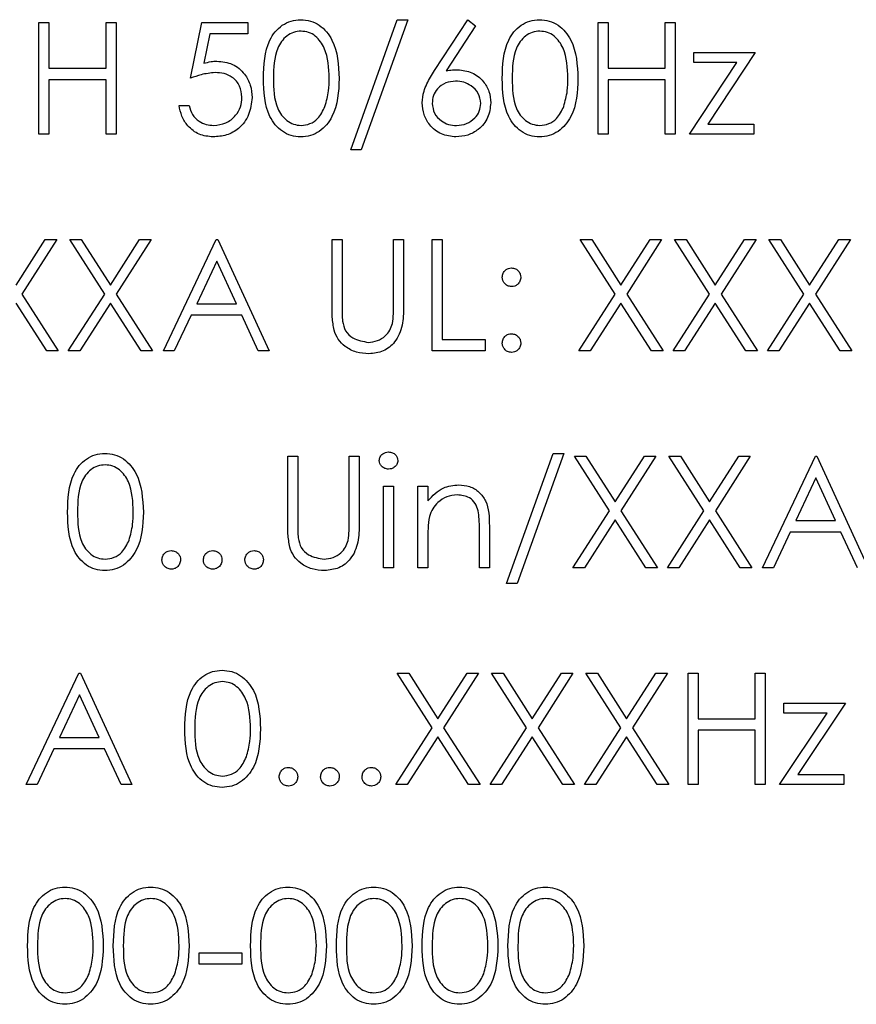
# Model space of a CAD drawing. Header units: millimetres. Extents: x 5 to 418, y 2 to 292.
# Tile 20 of 47: x 71.4 to 75.9, y 207.22 to 212.52. Entities that reach past the tile are written whole.
import ezdxf

# ---------------------------------------------------------------- set-up
doc = ezdxf.new("R2010")
doc.units = ezdxf.units.MM

msp = doc.modelspace()

# ---------------------------------------------------------------- linework, layer by layer
at = {"color": 7, "linetype": 'Continuous', "lineweight": 25}
for p, q in [((71.5046, 212.5051), (71.5585, 212.5051)), ((71.5046, 211.9051), (71.5046, 212.5051)), ((71.5585, 212.5051), (71.5585, 212.2589)), ((71.8662, 212.5051), (71.92, 212.5051)), ((71.8662, 212.2589), (71.8662, 212.5051)), ((71.92, 212.5051), (71.92, 211.9051)), ((72.32, 212.2051), (72.3816, 212.5051)), ((72.3816, 212.5051), (72.6277, 212.5051)), ((72.6277, 212.5051), (72.6277, 212.4435)), ((73.1816, 211.8204), (73.4325, 212.5204)), ((73.4893, 212.5204), (73.2383, 211.8204)), ((73.4325, 212.5204), (73.4893, 212.5204)), ((73.6332, 212.2466), (73.8123, 212.5204)), ((73.8538, 212.4879), (73.6953, 212.2454)), ((73.8123, 212.5204), (73.8538, 212.4879)), ((74.5123, 211.9051), (74.5123, 212.5051)), ((74.5123, 212.5051), (74.5662, 212.5051)), ((74.5662, 212.5051), (74.5662, 212.2589)), ((74.8739, 212.2589), (74.8739, 212.5051)), ((74.8739, 212.5051), (74.9277, 212.5051)), ((74.9277, 212.5051), (74.9277, 211.9051)), ((72.4236, 212.4435), (72.3913, 212.2857)), ((72.6277, 212.4435), (72.4236, 212.4435)), ((75.0277, 212.2897), (75.0277, 212.3435)), ((75.0277, 212.3435), (75.3585, 212.3435)), ((75.3585, 212.3435), (75.1034, 211.9589)), ((75.0046, 211.9051), (75.2598, 212.2897)), ((75.2598, 212.2897), (75.0277, 212.2897)), ((71.5585, 212.2589), (71.8662, 212.2589)), ((74.5662, 212.2589), (74.8739, 212.2589)), ((71.8662, 212.1974), (71.5585, 212.1974)), ((71.5585, 212.1974), (71.5585, 211.9051)), ((71.8662, 211.9051), (71.8662, 212.1974)), ((74.8739, 212.1974), (74.5662, 212.1974)), ((74.5662, 212.1974), (74.5662, 211.9051)), ((74.8739, 211.9051), (74.8739, 212.1974)), ((72.2585, 212.0589), (72.3123, 212.0589)), ((75.1034, 211.9589), (75.3508, 211.9589)), ((75.3508, 211.9589), (75.3508, 211.9051)), ((71.5585, 211.9051), (71.5046, 211.9051)), ((71.92, 211.9051), (71.8662, 211.9051)), ((74.5662, 211.9051), (74.5123, 211.9051)), ((74.9277, 211.9051), (74.8739, 211.9051)), ((75.3508, 211.9051), (75.0046, 211.9051)), ((73.2383, 211.8204), (73.1816, 211.8204)), ((71.3816, 211.093), (71.5386, 211.3384)), ((71.6008, 211.3384), (71.4127, 211.0444)), ((71.5386, 211.3384), (71.6008, 211.3384)), ((71.67, 211.3384), (71.7322, 211.3384)), ((71.8582, 211.0444), (71.67, 211.3384)), ((71.7322, 211.3384), (71.8893, 211.093)), ((71.8893, 211.093), (72.0463, 211.3384)), ((72.1085, 211.3384), (71.9204, 211.0444)), ((72.0463, 211.3384), (72.1085, 211.3384)), ((72.1739, 210.7384), (72.4585, 211.3384)), ((72.4585, 211.3384), (72.4662, 211.3384)), ((72.4662, 211.3384), (72.7431, 210.7384)), ((73.0816, 211.3384), (73.1354, 211.3384)), ((73.0816, 210.976), (73.0816, 211.3384)), ((73.1354, 211.3384), (73.1354, 210.9789)), ((73.4123, 210.9789), (73.4123, 211.3384)), ((73.4123, 211.3384), (73.4662, 211.3384)), ((73.4662, 211.3384), (73.4662, 210.976)), ((73.62, 211.3384), (73.6739, 211.3384)), ((73.62, 210.7384), (73.62, 211.3384)), ((73.6739, 211.3384), (73.6739, 210.7999)), ((74.4162, 211.3384), (74.4783, 211.3384)), ((74.6044, 211.0444), (74.4162, 211.3384)), ((74.4783, 211.3384), (74.6354, 211.093)), ((74.6354, 211.093), (74.7925, 211.3384)), ((74.8546, 211.3384), (74.6665, 211.0444)), ((74.7925, 211.3384), (74.8546, 211.3384)), ((74.9239, 211.3384), (74.986, 211.3384)), ((75.1121, 211.0444), (74.9239, 211.3384)), ((74.986, 211.3384), (75.1431, 211.093)), ((75.1431, 211.093), (75.3002, 211.3384)), ((75.3623, 211.3384), (75.1742, 211.0444)), ((75.3002, 211.3384), (75.3623, 211.3384)), ((75.4316, 211.3384), (75.4937, 211.3384)), ((75.6198, 211.0444), (75.4316, 211.3384)), ((75.4937, 211.3384), (75.6508, 211.093)), ((75.6508, 211.093), (75.8079, 211.3384)), ((75.87, 211.3384), (75.6819, 211.0444)), ((75.8079, 211.3384), (75.87, 211.3384)), ((72.4617, 211.2214), (72.3531, 210.9922)), ((72.5675, 210.9922), (72.4617, 211.2214)), ((71.4127, 211.0444), (71.6085, 210.7384)), ((71.6623, 210.7384), (71.8582, 211.0444)), ((71.9204, 211.0444), (72.1162, 210.7384)), ((74.4085, 210.7384), (74.6044, 211.0444)), ((74.6665, 211.0444), (74.8623, 210.7384)), ((74.9162, 210.7384), (75.1121, 211.0444)), ((75.1742, 211.0444), (75.37, 210.7384)), ((75.4239, 210.7384), (75.6198, 211.0444)), ((75.6819, 211.0444), (75.8777, 210.7384)), ((71.5463, 210.7384), (71.3816, 210.9958)), ((71.8893, 210.9958), (71.7245, 210.7384)), ((72.054, 210.7384), (71.8893, 210.9958)), ((72.3531, 210.9922), (72.5675, 210.9922)), ((74.6354, 210.9958), (74.4706, 210.7384)), ((74.8002, 210.7384), (74.6354, 210.9958)), ((75.1431, 210.9958), (74.9783, 210.7384)), ((75.3079, 210.7384), (75.1431, 210.9958)), ((75.6508, 210.9958), (75.486, 210.7384)), ((75.8156, 210.7384), (75.6508, 210.9958)), ((72.3239, 210.9307), (72.2326, 210.7384)), ((72.5959, 210.9307), (72.3239, 210.9307)), ((72.6846, 210.7384), (72.5959, 210.9307)), ((73.6739, 210.7999), (73.9046, 210.7999)), ((73.9046, 210.7999), (73.9046, 210.7384)), ((71.6085, 210.7384), (71.5463, 210.7384)), ((71.7245, 210.7384), (71.6623, 210.7384)), ((72.1162, 210.7384), (72.054, 210.7384)), ((72.2326, 210.7384), (72.1739, 210.7384)), ((72.7431, 210.7384), (72.6846, 210.7384)), ((73.9046, 210.7384), (73.62, 210.7384)), ((74.4706, 210.7384), (74.4085, 210.7384)), ((74.8623, 210.7384), (74.8002, 210.7384)), ((74.9783, 210.7384), (74.9162, 210.7384)), ((75.37, 210.7384), (75.3079, 210.7384)), ((75.486, 210.7384), (75.4239, 210.7384)), ((75.8777, 210.7384), (75.8156, 210.7384)), ((72.8431, 210.1717), (72.8969, 210.1717)), ((72.8431, 209.8093), (72.8431, 210.1717)), ((72.8969, 210.1717), (72.8969, 209.8122)), ((73.1739, 209.8122), (73.1739, 210.1717)), ((73.1739, 210.1717), (73.2277, 210.1717)), ((73.2277, 210.1717), (73.2277, 209.8093)), ((74.02, 209.4871), (74.271, 210.1871)), ((74.3277, 210.1871), (74.0768, 209.4871)), ((74.271, 210.1871), (74.3277, 210.1871)), ((74.3854, 210.1717), (74.4475, 210.1717)), ((74.5736, 209.8777), (74.3854, 210.1717)), ((74.4475, 210.1717), (74.6046, 209.9263)), ((74.6046, 209.9263), (74.7617, 210.1717)), ((74.8239, 210.1717), (74.6358, 209.8777)), ((74.7617, 210.1717), (74.8239, 210.1717)), ((74.8931, 210.1717), (74.9552, 210.1717)), ((75.0813, 209.8777), (74.8931, 210.1717)), ((74.9552, 210.1717), (75.1123, 209.9263)), ((75.1123, 209.9263), (75.2694, 210.1717)), ((75.3316, 210.1717), (75.1435, 209.8777)), ((75.2694, 210.1717), (75.3316, 210.1717)), ((75.3969, 209.5717), (75.6816, 210.1717)), ((75.6816, 210.1717), (75.6893, 210.1717)), ((75.6893, 210.1717), (75.9662, 209.5717)), ((75.6848, 210.0548), (75.5761, 209.8256)), ((75.7906, 209.8256), (75.6848, 210.0548)), ((73.3585, 210.0102), (73.4123, 210.0102)), ((73.3585, 209.5717), (73.3585, 210.0102)), ((73.4123, 210.0102), (73.4123, 209.5717)), ((73.5431, 210.0102), (73.5969, 210.0102)), ((73.5431, 209.5717), (73.5431, 210.0102)), ((73.5969, 210.0102), (73.5969, 209.9311)), ((74.3777, 209.5717), (74.5736, 209.8777)), ((74.6358, 209.8777), (74.8316, 209.5717)), ((74.8854, 209.5717), (75.0813, 209.8777)), ((75.1435, 209.8777), (75.3393, 209.5717)), ((73.9277, 209.7956), (73.9277, 209.5717)), ((74.6046, 209.8292), (74.4399, 209.5717)), ((74.7694, 209.5717), (74.6046, 209.8292)), ((75.1123, 209.8292), (74.9475, 209.5717)), ((75.2771, 209.5717), (75.1123, 209.8292)), ((75.5761, 209.8256), (75.7906, 209.8256)), ((73.5969, 209.7303), (73.5969, 209.5717)), ((73.8739, 209.5717), (73.8739, 209.778)), ((75.5469, 209.764), (75.4557, 209.5717)), ((75.8189, 209.764), (75.5469, 209.764)), ((75.9076, 209.5717), (75.8189, 209.764)), ((73.4123, 209.5717), (73.3585, 209.5717)), ((73.5969, 209.5717), (73.5431, 209.5717)), ((73.9277, 209.5717), (73.8739, 209.5717)), ((74.4399, 209.5717), (74.3777, 209.5717)), ((74.8316, 209.5717), (74.7694, 209.5717)), ((74.9475, 209.5717), (74.8854, 209.5717)), ((75.3393, 209.5717), (75.2771, 209.5717)), ((75.4557, 209.5717), (75.3969, 209.5717)), ((74.0768, 209.4871), (74.02, 209.4871)), ((71.4354, 208.4051), (71.72, 209.0051)), ((71.72, 209.0051), (71.7277, 209.0051)), ((71.7277, 209.0051), (72.0046, 208.4051)), ((73.4316, 209.0051), (73.4937, 209.0051)), ((73.6198, 208.7111), (73.4316, 209.0051)), ((73.4937, 209.0051), (73.6508, 208.7596)), ((73.6508, 208.7596), (73.8079, 209.0051)), ((73.87, 209.0051), (73.6819, 208.7111)), ((73.8079, 209.0051), (73.87, 209.0051)), ((74.1275, 208.7111), (73.9393, 209.0051)), ((73.9393, 209.0051), (74.0014, 209.0051)), ((74.0014, 209.0051), (74.1585, 208.7596)), ((74.1585, 208.7596), (74.3156, 209.0051)), ((74.3777, 209.0051), (74.1896, 208.7111)), ((74.3156, 209.0051), (74.3777, 209.0051)), ((74.6352, 208.7111), (74.4469, 209.0051)), ((74.4469, 209.0051), (74.5091, 209.0051)), ((74.5091, 209.0051), (74.6662, 208.7596)), ((74.6662, 208.7596), (74.8233, 209.0051)), ((74.8854, 209.0051), (74.6973, 208.7111)), ((74.8233, 209.0051), (74.8854, 209.0051)), ((74.9969, 209.0051), (75.0508, 209.0051)), ((74.9969, 208.4051), (74.9969, 209.0051)), ((75.0508, 209.0051), (75.0508, 208.7589)), ((75.3585, 208.7589), (75.3585, 209.0051)), ((75.3585, 209.0051), (75.4123, 209.0051)), ((75.4123, 209.0051), (75.4123, 208.4051)), ((71.7233, 208.8881), (71.6146, 208.6589)), ((71.829, 208.6589), (71.7233, 208.8881)), ((75.5123, 208.8435), (75.8431, 208.8435)), ((75.5123, 208.7897), (75.5123, 208.8435)), ((75.8431, 208.8435), (75.588, 208.4589)), ((75.4893, 208.4051), (75.7444, 208.7897)), ((75.7444, 208.7897), (75.5123, 208.7897)), ((75.0508, 208.7589), (75.3585, 208.7589)), ((73.4239, 208.4051), (73.6198, 208.7111)), ((73.6819, 208.7111), (73.8777, 208.4051)), ((73.9316, 208.4051), (74.1275, 208.7111)), ((74.1896, 208.7111), (74.3854, 208.4051)), ((74.4393, 208.4051), (74.6352, 208.7111)), ((74.6973, 208.7111), (74.8931, 208.4051)), ((75.3585, 208.6974), (75.0508, 208.6974)), ((75.0508, 208.6974), (75.0508, 208.4051)), ((75.3585, 208.4051), (75.3585, 208.6974)), ((71.6146, 208.6589), (71.829, 208.6589)), ((73.6508, 208.6625), (73.486, 208.4051)), ((73.8156, 208.4051), (73.6508, 208.6625)), ((74.1585, 208.6625), (73.9937, 208.4051)), ((74.3233, 208.4051), (74.1585, 208.6625)), ((74.6662, 208.6625), (74.5014, 208.4051)), ((74.831, 208.4051), (74.6662, 208.6625)), ((71.5854, 208.5974), (71.4942, 208.4051)), ((71.8574, 208.5974), (71.5854, 208.5974)), ((71.9461, 208.4051), (71.8574, 208.5974)), ((75.588, 208.4589), (75.8354, 208.4589)), ((75.8354, 208.4589), (75.8354, 208.4051)), ((71.4942, 208.4051), (71.4354, 208.4051)), ((72.0046, 208.4051), (71.9461, 208.4051)), ((73.486, 208.4051), (73.4239, 208.4051)), ((73.8777, 208.4051), (73.8156, 208.4051)), ((73.9937, 208.4051), (73.9316, 208.4051)), ((74.3854, 208.4051), (74.3233, 208.4051)), ((74.5014, 208.4051), (74.4393, 208.4051)), ((74.8931, 208.4051), (74.831, 208.4051)), ((75.0508, 208.4051), (74.9969, 208.4051)), ((75.4123, 208.4051), (75.3585, 208.4051)), ((75.8354, 208.4051), (75.4893, 208.4051)), ((72.3662, 207.4999), (72.5969, 207.4999)), ((72.3662, 207.4384), (72.3662, 207.4999)), ((72.5969, 207.4999), (72.5969, 207.4384)), ((72.5969, 207.4384), (72.3662, 207.4384))]:
    msp.add_line(p, q, dxfattribs=at)
for points, knots in [([(72.7123, 212.2048), (72.7146, 212.2765), (72.7176, 212.3661), (72.7735, 212.4563), (72.8124, 212.4921), (72.8603, 212.5162), (72.8954, 212.519), (72.9129, 212.5204)], [0, 0, 0, 0, 0.498702, 0.624177, 0.749467, 0.874745, 1, 1, 1, 1]), ([(72.9129, 212.5204), (72.9306, 212.519), (72.9659, 212.5162), (73.0303, 212.4849), (73.1114, 212.3848), (73.1166, 212.2768), (73.12, 212.2048)], [0, 0, 0, 0, 0.1256, 0.251197, 0.500581, 1, 1, 1, 1]), ([(73.9969, 212.2048), (73.9993, 212.2765), (74.0022, 212.3661), (74.0581, 212.4563), (74.097, 212.4921), (74.1449, 212.5162), (74.18, 212.519), (74.1975, 212.5204)], [0, 0, 0, 0, 0.498702, 0.624177, 0.749467, 0.874745, 1, 1, 1, 1]), ([(74.1975, 212.5204), (74.2152, 212.519), (74.2505, 212.5162), (74.3149, 212.4849), (74.396, 212.3848), (74.4012, 212.2768), (74.4046, 212.2048)], [0, 0, 0, 0, 0.1256, 0.251197, 0.500581, 1, 1, 1, 1]), ([(72.9147, 212.4589), (72.901, 212.4575), (72.8735, 212.4548), (72.837, 212.4337), (72.8079, 212.4042), (72.7682, 212.3311), (72.7671, 212.2611), (72.7662, 212.2051)], [0, 0, 0, 0, 0.125139, 0.250418, 0.375519, 0.500847, 1, 1, 1, 1]), ([(73.0662, 212.2051), (73.064, 212.2608), (73.0606, 212.3442), (73.0045, 212.4267), (72.9559, 212.4546), (72.9285, 212.4575), (72.9147, 212.4589)], [0, 0, 0, 0, 0.500072, 0.749021, 0.874598, 1, 1, 1, 1]), ([(74.1993, 212.4589), (74.1856, 212.4575), (74.1581, 212.4548), (74.1216, 212.4337), (74.0925, 212.4042), (74.0528, 212.3311), (74.0517, 212.2611), (74.0508, 212.2051)], [0, 0, 0, 0, 0.125139, 0.250418, 0.375519, 0.500847, 1, 1, 1, 1]), ([(74.3508, 212.2051), (74.3486, 212.2608), (74.3452, 212.3442), (74.2891, 212.4267), (74.2405, 212.4546), (74.2131, 212.4575), (74.1993, 212.4589)], [0, 0, 0, 0, 0.500072, 0.749021, 0.874598, 1, 1, 1, 1]), ([(72.3913, 212.2857), (72.4043, 212.2893), (72.4274, 212.2957), (72.4514, 212.2968), (72.462, 212.2974)], [0, 0, 0, 0, 0.560064, 1, 1, 1, 1]), ([(72.462, 212.2974), (72.4907, 212.2943), (72.548, 212.2882), (72.6111, 212.2342), (72.6462, 212.1685), (72.6493, 212.1236), (72.6508, 212.1011)], [0, 0, 0, 0, 0.279688, 0.559025, 0.779292, 1, 1, 1, 1]), ([(72.4522, 212.2358), (72.4268, 212.2332), (72.3814, 212.2285), (72.3388, 212.2122), (72.32, 212.2051)], [0, 0, 0, 0, 0.559416, 1, 1, 1, 1]), ([(72.5969, 212.1034), (72.5947, 212.1241), (72.5903, 212.1656), (72.5499, 212.2107), (72.501, 212.233), (72.4685, 212.2349), (72.4522, 212.2358)], [0, 0, 0, 0, 0.279539, 0.558617, 0.779047, 1, 1, 1, 1]), ([(73.5662, 212.0724), (73.5683, 212.0938), (73.5718, 212.1292), (73.5908, 212.1749), (73.6106, 212.2116), (73.6257, 212.235), (73.6332, 212.2466)], [0, 0, 0, 0, 0.339374, 0.559486, 0.779731, 1, 1, 1, 1]), ([(73.6953, 212.2454), (73.7068, 212.2473), (73.7274, 212.2505), (73.7482, 212.251), (73.7574, 212.2512)], [0, 0, 0, 0, 0.55991, 1, 1, 1, 1]), ([(73.7574, 212.2512), (73.7837, 212.2482), (73.8363, 212.2422), (73.8948, 212.1941), (73.9302, 212.1354), (73.9337, 212.0941), (73.9354, 212.0734)], [0, 0, 0, 0, 0.279638, 0.559326, 0.779527, 1, 1, 1, 1]), ([(72.9129, 211.8897), (72.8954, 211.8911), (72.8604, 211.8939), (72.7967, 211.9254), (72.7179, 212.0262), (72.7145, 212.1333), (72.7123, 212.2048)], [0, 0, 0, 0, 0.125551, 0.25109, 0.50025, 1, 1, 1, 1]), ([(72.7662, 212.2051), (72.7666, 212.149), (72.7673, 212.065), (72.8249, 211.9831), (72.8735, 211.9556), (72.901, 211.9527), (72.9147, 211.9512)], [0, 0, 0, 0, 0.500291, 0.749086, 0.874606, 1, 1, 1, 1]), ([(73.12, 212.2048), (73.1167, 212.1328), (73.1116, 212.0248), (73.0301, 211.9254), (72.9659, 211.894), (72.9306, 211.8911), (72.9129, 211.8897)], [0, 0, 0, 0, 0.499407, 0.748743, 0.874372, 1, 1, 1, 1]), ([(73.0435, 212.0542), (73.0511, 212.0819), (73.0648, 212.1313), (73.0657, 212.1825), (73.0662, 212.2051)], [0, 0, 0, 0, 0.5595988, 1, 1, 1, 1]), ([(73.7461, 212.1897), (73.7278, 212.1881), (73.6913, 212.185), (73.6494, 212.1534), (73.6239, 212.1131), (73.6213, 212.0845), (73.62, 212.0702)], [0, 0, 0, 0, 0.280127, 0.559515, 0.779719, 1, 1, 1, 1]), ([(73.8816, 212.0702), (73.8788, 212.089), (73.8732, 212.1267), (73.8339, 212.1646), (73.7905, 212.1865), (73.7609, 212.1886), (73.7461, 212.1897)], [0, 0, 0, 0, 0.278754, 0.558605, 0.779147, 1, 1, 1, 1]), ([(74.1975, 211.8897), (74.18, 211.8911), (74.145, 211.8939), (74.0813, 211.9254), (74.0025, 212.0262), (73.9992, 212.1333), (73.9969, 212.2048)], [0, 0, 0, 0, 0.125551, 0.25109, 0.50025, 1, 1, 1, 1]), ([(74.0508, 212.2051), (74.0512, 212.149), (74.0519, 212.065), (74.1095, 211.9831), (74.1582, 211.9556), (74.1856, 211.9527), (74.1993, 211.9512)], [0, 0, 0, 0, 0.500291, 0.749086, 0.874606, 1, 1, 1, 1]), ([(74.4046, 212.2048), (74.4013, 212.1328), (74.3963, 212.0248), (74.3147, 211.9254), (74.2505, 211.894), (74.2152, 211.8911), (74.1975, 211.8897)], [0, 0, 0, 0, 0.499407, 0.748743, 0.874372, 1, 1, 1, 1]), ([(74.3281, 212.0542), (74.3357, 212.0819), (74.3494, 212.1313), (74.3504, 212.1825), (74.3508, 212.2051)], [0, 0, 0, 0, 0.559599, 1, 1, 1, 1]), ([(72.4415, 211.8897), (72.4158, 211.8923), (72.3644, 211.8976), (72.3062, 211.9435), (72.2703, 211.9995), (72.2624, 212.0391), (72.2585, 212.0589)], [0, 0, 0, 0, 0.279625, 0.559019, 0.77938, 1, 1, 1, 1]), ([(72.3123, 212.0589), (72.317, 212.042), (72.3262, 212.0081), (72.3629, 211.9738), (72.4037, 211.9547), (72.431, 211.9524), (72.4447, 211.9512)], [0, 0, 0, 0, 0.28005, 0.559166, 0.779583, 1, 1, 1, 1]), ([(72.6508, 212.1011), (72.6473, 212.07), (72.6403, 212.0078), (72.5864, 211.9354), (72.5151, 211.8953), (72.4661, 211.8915), (72.4415, 211.8897)], [0, 0, 0, 0, 0.279864, 0.559271, 0.779424, 1, 1, 1, 1]), ([(72.4447, 211.9512), (72.4671, 211.9538), (72.5121, 211.9591), (72.5622, 212.0001), (72.5927, 212.0503), (72.5955, 212.0857), (72.5969, 212.1034)], [0, 0, 0, 0, 0.279617, 0.559357, 0.779559, 1, 1, 1, 1]), ([(73.7479, 211.8897), (73.7211, 211.8929), (73.6674, 211.8993), (73.6068, 211.9481), (73.5724, 212.0092), (73.5683, 212.0513), (73.5662, 212.0724)], [0, 0, 0, 0, 0.27967, 0.559085, 0.779558, 1, 1, 1, 1]), ([(73.62, 212.0702), (73.6226, 212.0518), (73.6278, 212.0149), (73.6652, 211.9768), (73.7074, 211.9545), (73.7363, 211.9523), (73.7508, 211.9512)], [0, 0, 0, 0, 0.279059, 0.55882, 0.779303, 1, 1, 1, 1]), ([(73.9354, 212.0734), (73.9323, 212.046), (73.9261, 211.9911), (73.8749, 211.9303), (73.8124, 211.8957), (73.7694, 211.8917), (73.7479, 211.8897)], [0, 0, 0, 0, 0.279631, 0.55896, 0.779478, 1, 1, 1, 1]), ([(73.7508, 211.9512), (73.7692, 211.9531), (73.8061, 211.9567), (73.8488, 211.9875), (73.877, 212.0268), (73.88, 212.0557), (73.8816, 212.0702)], [0, 0, 0, 0, 0.280018, 0.559853, 0.779987, 1, 1, 1, 1]), ([(72.9147, 211.9512), (72.9311, 211.9533), (72.9639, 211.9574), (73.0146, 211.9916), (73.0325, 212.0305), (73.0435, 212.0542)], [0, 0, 0, 0, 0.280257, 0.560781, 1, 1, 1, 1]), ([(74.1993, 211.9512), (74.2157, 211.9533), (74.2485, 211.9574), (74.2992, 211.9916), (74.3171, 212.0305), (74.3281, 212.0542)], [0, 0, 0, 0, 0.280257, 0.560781, 1, 1, 1, 1]), ([(73.9969, 211.1345), (73.9979, 211.1419), (73.9997, 211.1566), (74.0133, 211.1729), (74.0296, 211.1829), (74.0412, 211.184), (74.0469, 211.1845)], [0, 0, 0, 0, 0.2795852, 0.5594544, 0.7796968, 1, 1, 1, 1]), ([(74.0469, 211.1845), (74.0543, 211.1837), (74.0691, 211.182), (74.0853, 211.1683), (74.0956, 211.152), (74.0965, 211.1404), (74.0969, 211.1345)], [0, 0, 0, 0, 0.279602, 0.559212, 0.779475, 1, 1, 1, 1]), ([(74.0469, 211.0845), (74.0396, 211.0854), (74.0248, 211.0871), (74.0085, 211.1008), (73.9985, 211.1172), (73.9975, 211.1287), (73.9969, 211.1345)], [0, 0, 0, 0, 0.279647, 0.559299, 0.779615, 1, 1, 1, 1]), ([(74.0969, 211.1345), (74.0961, 211.1272), (74.0945, 211.1124), (74.0807, 211.0961), (74.0644, 211.086), (74.0528, 211.085), (74.0469, 211.0845)], [0, 0, 0, 0, 0.279517, 0.559326, 0.779544, 1, 1, 1, 1]), ([(73.0923, 210.8496), (73.0884, 210.873), (73.0816, 210.9149), (73.0816, 210.9573), (73.0816, 210.976)], [0, 0, 0, 0, 0.559499, 1, 1, 1, 1]), ([(73.1354, 210.9789), (73.1354, 210.964), (73.1353, 210.9373), (73.137, 210.9108), (73.1378, 210.8991)], [0, 0, 0, 0, 0.560124, 1, 1, 1, 1]), ([(73.4662, 210.976), (73.4657, 210.9426), (73.4647, 210.8761), (73.4284, 210.7875), (73.3586, 210.7315), (73.306, 210.7258), (73.2798, 210.723)], [0, 0, 0, 0, 0.281655, 0.560111, 0.78008, 1, 1, 1, 1]), ([(73.4062, 210.8857), (73.4085, 210.9031), (73.4125, 210.934), (73.4124, 210.9652), (73.4123, 210.9789)], [0, 0, 0, 0, 0.559624, 1, 1, 1, 1]), ([(73.1378, 210.8991), (73.1416, 210.8807), (73.1492, 210.8441), (73.2006, 210.797), (73.2479, 210.7892), (73.2768, 210.7845)], [0, 0, 0, 0, 0.281057, 0.560821, 1, 1, 1, 1]), ([(73.2798, 210.723), (73.257, 210.7246), (73.2114, 210.7277), (73.154, 210.7575), (73.112, 210.7994), (73.0988, 210.8329), (73.0923, 210.8496)], [0, 0, 0, 0, 0.280221, 0.559914, 0.779952, 1, 1, 1, 1]), ([(73.2768, 210.7845), (73.2933, 210.7863), (73.3264, 210.7899), (73.3664, 210.8153), (73.3937, 210.8486), (73.402, 210.8734), (73.4062, 210.8857)], [0, 0, 0, 0, 0.279787, 0.559377, 0.779569, 1, 1, 1, 1]), ([(73.9969, 210.7807), (73.9978, 210.7881), (73.9996, 210.8028), (74.0131, 210.8191), (74.0296, 210.8292), (74.0411, 210.8302), (74.0469, 210.8307)], [0, 0, 0, 0, 0.2795762, 0.5592837, 0.7795524, 1, 1, 1, 1]), ([(74.0469, 210.8307), (74.0543, 210.8299), (74.0691, 210.8282), (74.0853, 210.8144), (74.0956, 210.7981), (74.0965, 210.7865), (74.0969, 210.7807)], [0, 0, 0, 0, 0.279602, 0.559212, 0.779475, 1, 1, 1, 1]), ([(74.0469, 210.7307), (74.0396, 210.7316), (74.0249, 210.7334), (74.0086, 210.747), (73.9986, 210.7633), (73.9975, 210.7749), (73.9969, 210.7807)], [0, 0, 0, 0, 0.2795812, 0.5591432, 0.7795754, 1, 1, 1, 1]), ([(74.0969, 210.7807), (74.0961, 210.7733), (74.0943, 210.7586), (74.0807, 210.7423), (74.0643, 210.7323), (74.0527, 210.7312), (74.0469, 210.7307)], [0, 0, 0, 0, 0.279469, 0.559358, 0.779674, 1, 1, 1, 1]), ([(71.6585, 209.8715), (71.6608, 209.9431), (71.6637, 210.0328), (71.7196, 210.1229), (71.7586, 210.1587), (71.8065, 210.1828), (71.8415, 210.1857), (71.8591, 210.1871)], [0, 0, 0, 0, 0.498702, 0.624177, 0.749467, 0.874745, 1, 1, 1, 1]), ([(71.8591, 210.1871), (71.8767, 210.1857), (71.9121, 210.1829), (71.9764, 210.1516), (72.0575, 210.0515), (72.0627, 209.9435), (72.0662, 209.8715)], [0, 0, 0, 0, 0.1256, 0.251197, 0.500581, 1, 1, 1, 1]), ([(73.3354, 210.1484), (73.3364, 210.1555), (73.3384, 210.1697), (73.3524, 210.1845), (73.3685, 210.1935), (73.3796, 210.1944), (73.3852, 210.1948)], [0, 0, 0, 0, 0.279289, 0.558897, 0.779452, 1, 1, 1, 1]), ([(73.3852, 210.1948), (73.3923, 210.1941), (73.4065, 210.1926), (73.423, 210.1805), (73.4336, 210.1652), (73.4348, 210.154), (73.4354, 210.1484)], [0, 0, 0, 0, 0.2798695, 0.5598663, 0.7799105, 1, 1, 1, 1]), ([(71.8609, 210.1256), (71.8471, 210.1242), (71.8196, 210.1215), (71.7831, 210.1004), (71.754, 210.0708), (71.7143, 209.9978), (71.7132, 209.9277), (71.7123, 209.8717)], [0, 0, 0, 0, 0.125139, 0.250418, 0.375519, 0.500847, 1, 1, 1, 1]), ([(72.0123, 209.8717), (72.0101, 209.9274), (72.0068, 210.0109), (71.9506, 210.0934), (71.9021, 210.1212), (71.8746, 210.1241), (71.8609, 210.1256)], [0, 0, 0, 0, 0.500072, 0.749021, 0.874598, 1, 1, 1, 1]), ([(73.3852, 210.1025), (73.3781, 210.1032), (73.3641, 210.1048), (73.3479, 210.1167), (73.3372, 210.1318), (73.336, 210.1429), (73.3354, 210.1484)], [0, 0, 0, 0, 0.2797838, 0.5596976, 0.7799206, 1, 1, 1, 1]), ([(73.4354, 210.1484), (73.4344, 210.1413), (73.4323, 210.1272), (73.4179, 210.1126), (73.4019, 210.1037), (73.3907, 210.1029), (73.3852, 210.1025)], [0, 0, 0, 0, 0.27916, 0.558862, 0.779356, 1, 1, 1, 1]), ([(73.5969, 209.9311), (73.6225, 209.9587), (73.6683, 210.008), (73.7346, 210.0149), (73.7638, 210.0179)], [0, 0, 0, 0, 0.559141, 1, 1, 1, 1]), ([(73.7638, 210.0179), (73.7834, 210.0162), (73.8227, 210.0127), (73.8743, 209.9811), (73.9267, 209.9111), (73.9273, 209.8432), (73.9277, 209.7956)], [0, 0, 0, 0, 0.187021, 0.37389, 0.56061, 1, 1, 1, 1]), ([(73.7544, 209.964), (73.7354, 209.962), (73.6974, 209.9581), (73.6528, 209.9273), (73.6203, 209.8902), (73.6103, 209.862), (73.6052, 209.8479)], [0, 0, 0, 0, 0.279553, 0.559373, 0.779703, 1, 1, 1, 1]), ([(73.8675, 209.8777), (73.8632, 209.8917), (73.8546, 209.9195), (73.8156, 209.9579), (73.7776, 209.9617), (73.7544, 209.964)], [0, 0, 0, 0, 0.281192, 0.561331, 1, 1, 1, 1]), ([(71.8591, 209.5563), (71.8416, 209.5578), (71.8066, 209.5606), (71.7428, 209.592), (71.664, 209.6928), (71.6607, 209.8), (71.6585, 209.8715)], [0, 0, 0, 0, 0.125551, 0.25109, 0.50025, 1, 1, 1, 1]), ([(71.7123, 209.8717), (71.7128, 209.8156), (71.7134, 209.7317), (71.771, 209.6498), (71.8197, 209.6223), (71.8472, 209.6194), (71.8609, 209.6179)], [0, 0, 0, 0, 0.500291, 0.749086, 0.874606, 1, 1, 1, 1]), ([(72.0662, 209.8715), (72.0628, 209.7995), (72.0578, 209.6915), (71.9762, 209.592), (71.912, 209.5606), (71.8767, 209.5578), (71.8591, 209.5563)], [0, 0, 0, 0, 0.499407, 0.748743, 0.874372, 1, 1, 1, 1]), ([(71.9896, 209.7209), (71.9973, 209.7485), (72.0109, 209.798), (72.0119, 209.8492), (72.0123, 209.8717)], [0, 0, 0, 0, 0.559599, 1, 1, 1, 1]), ([(73.6052, 209.8479), (73.6022, 209.8261), (73.5969, 209.787), (73.5969, 209.7476), (73.5969, 209.7303)], [0, 0, 0, 0, 0.559658, 1, 1, 1, 1]), ([(73.8739, 209.778), (73.874, 209.7967), (73.8742, 209.8301), (73.8695, 209.8632), (73.8675, 209.8777)], [0, 0, 0, 0, 0.560255, 1, 1, 1, 1]), ([(72.8538, 209.6829), (72.85, 209.7063), (72.8431, 209.7482), (72.8431, 209.7907), (72.8431, 209.8093)], [0, 0, 0, 0, 0.5594986, 1, 1, 1, 1]), ([(72.8969, 209.8122), (72.8969, 209.7973), (72.8968, 209.7707), (72.8986, 209.7441), (72.8993, 209.7324)], [0, 0, 0, 0, 0.560124, 1, 1, 1, 1]), ([(73.2277, 209.8093), (73.2272, 209.7759), (73.2262, 209.7094), (73.19, 209.6208), (73.1202, 209.5648), (73.0676, 209.5592), (73.0413, 209.5563)], [0, 0, 0, 0, 0.281655, 0.560111, 0.78008, 1, 1, 1, 1]), ([(73.1677, 209.7191), (73.17, 209.7364), (73.1741, 209.7673), (73.1739, 209.7985), (73.1739, 209.8122)], [0, 0, 0, 0, 0.559624, 1, 1, 1, 1]), ([(72.8993, 209.7324), (72.9032, 209.7141), (72.9108, 209.6775), (72.9622, 209.6303), (73.0094, 209.6226), (73.0383, 209.6179)], [0, 0, 0, 0, 0.2810568, 0.5608207, 1, 1, 1, 1]), ([(71.8609, 209.6179), (71.8773, 209.6199), (71.9101, 209.6241), (71.9607, 209.6583), (71.9787, 209.6972), (71.9896, 209.7209)], [0, 0, 0, 0, 0.280257, 0.560781, 1, 1, 1, 1]), ([(73.0413, 209.5563), (73.0185, 209.5579), (72.973, 209.561), (72.9156, 209.5908), (72.8735, 209.6328), (72.8604, 209.6662), (72.8538, 209.6829)], [0, 0, 0, 0, 0.280221, 0.559914, 0.779952, 1, 1, 1, 1]), ([(73.0383, 209.6179), (73.0548, 209.6197), (73.0879, 209.6232), (73.1279, 209.6486), (73.1552, 209.682), (73.1636, 209.7067), (73.1677, 209.7191)], [0, 0, 0, 0, 0.279787, 0.559377, 0.779569, 1, 1, 1, 1]), ([(72.1662, 209.614), (72.167, 209.6214), (72.1688, 209.6362), (72.1824, 209.6525), (72.1988, 209.6625), (72.2104, 209.6635), (72.2162, 209.664)], [0, 0, 0, 0, 0.279576, 0.559284, 0.779552, 1, 1, 1, 1]), ([(72.2162, 209.664), (72.2236, 209.6632), (72.2384, 209.6615), (72.2545, 209.6478), (72.2648, 209.6315), (72.2657, 209.6198), (72.2662, 209.614)], [0, 0, 0, 0, 0.279602, 0.559212, 0.779475, 1, 1, 1, 1]), ([(72.3893, 209.614), (72.3901, 209.6214), (72.3919, 209.6362), (72.4055, 209.6525), (72.4219, 209.6625), (72.4335, 209.6635), (72.4393, 209.664)], [0, 0, 0, 0, 0.279576, 0.559284, 0.779552, 1, 1, 1, 1]), ([(72.4393, 209.664), (72.4466, 209.6632), (72.4614, 209.6615), (72.4776, 209.6478), (72.4879, 209.6315), (72.4888, 209.6198), (72.4893, 209.614)], [0, 0, 0, 0, 0.2796016, 0.559212, 0.7794752, 1, 1, 1, 1]), ([(72.6123, 209.614), (72.6132, 209.6214), (72.615, 209.6362), (72.6285, 209.6525), (72.6449, 209.6625), (72.6565, 209.6635), (72.6623, 209.664)], [0, 0, 0, 0, 0.2795762, 0.5592837, 0.7795524, 1, 1, 1, 1]), ([(72.6623, 209.664), (72.6697, 209.6632), (72.6845, 209.6615), (72.7007, 209.6478), (72.7109, 209.6315), (72.7119, 209.6198), (72.7123, 209.614)], [0, 0, 0, 0, 0.2796016, 0.559212, 0.7794752, 1, 1, 1, 1]), ([(72.2162, 209.564), (72.2088, 209.5649), (72.1941, 209.5668), (72.1778, 209.5803), (72.1678, 209.5967), (72.1667, 209.6082), (72.1662, 209.614)], [0, 0, 0, 0, 0.279581, 0.559143, 0.779575, 1, 1, 1, 1]), ([(72.2662, 209.614), (72.2653, 209.6067), (72.2636, 209.5919), (72.2499, 209.5757), (72.2335, 209.5656), (72.222, 209.5646), (72.2162, 209.564)], [0, 0, 0, 0, 0.279469, 0.559358, 0.779674, 1, 1, 1, 1]), ([(72.4393, 209.564), (72.4319, 209.5649), (72.4172, 209.5668), (72.4009, 209.5803), (72.3909, 209.5967), (72.3898, 209.6082), (72.3893, 209.614)], [0, 0, 0, 0, 0.2795812, 0.5591432, 0.7795754, 1, 1, 1, 1]), ([(72.4893, 209.614), (72.4884, 209.6067), (72.4866, 209.5919), (72.473, 209.5757), (72.4566, 209.5656), (72.445, 209.5646), (72.4393, 209.564)], [0, 0, 0, 0, 0.279469, 0.559358, 0.779674, 1, 1, 1, 1]), ([(72.6623, 209.564), (72.655, 209.5649), (72.6403, 209.5668), (72.624, 209.5803), (72.6139, 209.5967), (72.6129, 209.6082), (72.6123, 209.614)], [0, 0, 0, 0, 0.279581, 0.559143, 0.779575, 1, 1, 1, 1]), ([(72.7123, 209.614), (72.7115, 209.6067), (72.7097, 209.5919), (72.696, 209.5757), (72.6797, 209.5656), (72.6681, 209.5646), (72.6623, 209.564)], [0, 0, 0, 0, 0.279469, 0.559358, 0.779674, 1, 1, 1, 1]), ([(72.2893, 208.7048), (72.2916, 208.7765), (72.2945, 208.8661), (72.3504, 208.9563), (72.3893, 208.9921), (72.4372, 209.0162), (72.4723, 209.019), (72.4899, 209.0204)], [0, 0, 0, 0, 0.498702, 0.6241765, 0.7494675, 0.8747453, 1, 1, 1, 1]), ([(72.4899, 209.0204), (72.5075, 209.019), (72.5428, 209.0162), (72.6072, 208.9849), (72.6883, 208.8848), (72.6935, 208.7768), (72.6969, 208.7048)], [0, 0, 0, 0, 0.1256, 0.251197, 0.500581, 1, 1, 1, 1]), ([(72.4917, 208.9589), (72.4779, 208.9575), (72.4504, 208.9548), (72.4139, 208.9337), (72.3848, 208.9042), (72.3451, 208.8311), (72.344, 208.7611), (72.3431, 208.7051)], [0, 0, 0, 0, 0.125139, 0.250418, 0.375519, 0.500847, 1, 1, 1, 1]), ([(72.6431, 208.7051), (72.6409, 208.7608), (72.6375, 208.8442), (72.5814, 208.9267), (72.5329, 208.9546), (72.5054, 208.9575), (72.4917, 208.9589)], [0, 0, 0, 0, 0.500072, 0.749021, 0.874598, 1, 1, 1, 1]), ([(72.4899, 208.3897), (72.4723, 208.3911), (72.4373, 208.3939), (72.3736, 208.4254), (72.2948, 208.5262), (72.2915, 208.6333), (72.2893, 208.7048)], [0, 0, 0, 0, 0.125551, 0.25109, 0.50025, 1, 1, 1, 1]), ([(72.3431, 208.7051), (72.3435, 208.649), (72.3442, 208.565), (72.4018, 208.4831), (72.4505, 208.4556), (72.4779, 208.4527), (72.4917, 208.4512)], [0, 0, 0, 0, 0.500291, 0.749086, 0.874606, 1, 1, 1, 1]), ([(72.6969, 208.7048), (72.6936, 208.6328), (72.6886, 208.5248), (72.607, 208.4254), (72.5428, 208.394), (72.5075, 208.3911), (72.4899, 208.3897)], [0, 0, 0, 0, 0.499407, 0.748743, 0.874372, 1, 1, 1, 1]), ([(72.6204, 208.5542), (72.628, 208.5819), (72.6417, 208.6313), (72.6427, 208.6825), (72.6431, 208.7051)], [0, 0, 0, 0, 0.559599, 1, 1, 1, 1]), ([(72.4917, 208.4512), (72.508, 208.4533), (72.5408, 208.4574), (72.5915, 208.4916), (72.6094, 208.5305), (72.6204, 208.5542)], [0, 0, 0, 0, 0.280257, 0.560781, 1, 1, 1, 1]), ([(72.7969, 208.4474), (72.7978, 208.4547), (72.7996, 208.4695), (72.8131, 208.4858), (72.8296, 208.4958), (72.8411, 208.4969), (72.8469, 208.4974)], [0, 0, 0, 0, 0.279576, 0.559284, 0.779552, 1, 1, 1, 1]), ([(72.8469, 208.4974), (72.8543, 208.4965), (72.8691, 208.4948), (72.8853, 208.4811), (72.8956, 208.4648), (72.8965, 208.4532), (72.8969, 208.4474)], [0, 0, 0, 0, 0.279602, 0.559212, 0.779475, 1, 1, 1, 1]), ([(73.02, 208.4474), (73.0209, 208.4547), (73.0226, 208.4695), (73.0362, 208.4858), (73.0526, 208.4958), (73.0642, 208.4969), (73.07, 208.4974)], [0, 0, 0, 0, 0.2795762, 0.5592837, 0.7795524, 1, 1, 1, 1]), ([(73.07, 208.4974), (73.0774, 208.4965), (73.0922, 208.4948), (73.1084, 208.4811), (73.1186, 208.4648), (73.1196, 208.4532), (73.12, 208.4474)], [0, 0, 0, 0, 0.2796016, 0.559212, 0.7794752, 1, 1, 1, 1]), ([(73.2431, 208.4474), (73.244, 208.4547), (73.2457, 208.4695), (73.2593, 208.4858), (73.2757, 208.4958), (73.2873, 208.4969), (73.2931, 208.4974)], [0, 0, 0, 0, 0.2795762, 0.5592837, 0.7795524, 1, 1, 1, 1]), ([(73.2931, 208.4974), (73.3005, 208.4965), (73.3153, 208.4948), (73.3315, 208.4811), (73.3417, 208.4648), (73.3426, 208.4532), (73.3431, 208.4474)], [0, 0, 0, 0, 0.2796016, 0.559212, 0.7794752, 1, 1, 1, 1]), ([(72.8469, 208.3974), (72.8396, 208.3983), (72.8249, 208.4001), (72.8086, 208.4137), (72.7986, 208.43), (72.7975, 208.4416), (72.7969, 208.4474)], [0, 0, 0, 0, 0.279581, 0.559143, 0.779575, 1, 1, 1, 1]), ([(72.8969, 208.4474), (72.8961, 208.44), (72.8943, 208.4252), (72.8807, 208.409), (72.8643, 208.3989), (72.8527, 208.3979), (72.8469, 208.3974)], [0, 0, 0, 0, 0.279469, 0.559358, 0.779674, 1, 1, 1, 1]), ([(73.07, 208.3974), (73.0627, 208.3983), (73.048, 208.4001), (73.0317, 208.4137), (73.0216, 208.43), (73.0206, 208.4416), (73.02, 208.4474)], [0, 0, 0, 0, 0.279581, 0.559143, 0.779575, 1, 1, 1, 1]), ([(73.12, 208.4474), (73.1191, 208.44), (73.1174, 208.4252), (73.1037, 208.409), (73.0874, 208.3989), (73.0758, 208.3979), (73.07, 208.3974)], [0, 0, 0, 0, 0.279469, 0.559358, 0.779674, 1, 1, 1, 1]), ([(73.2931, 208.3974), (73.2857, 208.3983), (73.271, 208.4001), (73.2548, 208.4137), (73.2447, 208.43), (73.2436, 208.4416), (73.2431, 208.4474)], [0, 0, 0, 0, 0.279581, 0.559143, 0.779575, 1, 1, 1, 1]), ([(73.3431, 208.4474), (73.3422, 208.44), (73.3405, 208.4252), (73.3268, 208.409), (73.3105, 208.3989), (73.2989, 208.3979), (73.2931, 208.3974)], [0, 0, 0, 0, 0.279469, 0.559358, 0.779674, 1, 1, 1, 1]), ([(71.4431, 207.5381), (71.4454, 207.6098), (71.4483, 207.6995), (71.5042, 207.7896), (71.5432, 207.8254), (71.5911, 207.8495), (71.6262, 207.8523), (71.6437, 207.8538)], [0, 0, 0, 0, 0.498702, 0.624177, 0.749467, 0.874745, 1, 1, 1, 1]), ([(71.6437, 207.8538), (71.6614, 207.8524), (71.6967, 207.8495), (71.7611, 207.8182), (71.8422, 207.7181), (71.8473, 207.6102), (71.8508, 207.5381)], [0, 0, 0, 0, 0.1256, 0.251197, 0.500581, 1, 1, 1, 1]), ([(71.9046, 207.5381), (71.907, 207.6098), (71.9099, 207.6995), (71.9658, 207.7896), (72.0047, 207.8254), (72.0526, 207.8495), (72.0877, 207.8523), (72.1052, 207.8538)], [0, 0, 0, 0, 0.498702, 0.624177, 0.749467, 0.874745, 1, 1, 1, 1]), ([(72.1052, 207.8538), (72.1229, 207.8524), (72.1582, 207.8495), (72.2226, 207.8182), (72.3037, 207.7181), (72.3089, 207.6102), (72.3123, 207.5381)], [0, 0, 0, 0, 0.1256, 0.251197, 0.500581, 1, 1, 1, 1]), ([(72.6431, 207.5381), (72.6454, 207.6098), (72.6483, 207.6995), (72.7042, 207.7896), (72.7432, 207.8254), (72.7911, 207.8495), (72.8262, 207.8523), (72.8437, 207.8538)], [0, 0, 0, 0, 0.498702, 0.624177, 0.749467, 0.874745, 1, 1, 1, 1]), ([(72.8437, 207.8538), (72.8614, 207.8524), (72.8967, 207.8495), (72.9611, 207.8182), (73.0422, 207.7181), (73.0473, 207.6102), (73.0508, 207.5381)], [0, 0, 0, 0, 0.1256, 0.251197, 0.500581, 1, 1, 1, 1]), ([(73.1046, 207.5381), (73.107, 207.6098), (73.1099, 207.6995), (73.1658, 207.7896), (73.2047, 207.8254), (73.2526, 207.8495), (73.2877, 207.8523), (73.3052, 207.8538)], [0, 0, 0, 0, 0.498702, 0.624177, 0.749467, 0.874745, 1, 1, 1, 1]), ([(73.3052, 207.8538), (73.3229, 207.8524), (73.3582, 207.8495), (73.4226, 207.8182), (73.5037, 207.7181), (73.5089, 207.6102), (73.5123, 207.5381)], [0, 0, 0, 0, 0.1256, 0.251197, 0.500581, 1, 1, 1, 1]), ([(73.5662, 207.5381), (73.5685, 207.6098), (73.5714, 207.6995), (73.6273, 207.7896), (73.6663, 207.8254), (73.7142, 207.8495), (73.7492, 207.8523), (73.7668, 207.8538)], [0, 0, 0, 0, 0.498702, 0.6241765, 0.7494675, 0.8747453, 1, 1, 1, 1]), ([(73.7668, 207.8538), (73.7844, 207.8524), (73.8198, 207.8495), (73.8841, 207.8182), (73.9652, 207.7181), (73.9704, 207.6102), (73.9739, 207.5381)], [0, 0, 0, 0, 0.1256, 0.251197, 0.500581, 1, 1, 1, 1]), ([(74.0277, 207.5381), (74.03, 207.6098), (74.0329, 207.6995), (74.0889, 207.7896), (74.1278, 207.8254), (74.1757, 207.8495), (74.2108, 207.8523), (74.2283, 207.8538)], [0, 0, 0, 0, 0.498702, 0.624177, 0.749467, 0.874745, 1, 1, 1, 1]), ([(74.2283, 207.8538), (74.246, 207.8524), (74.2813, 207.8495), (74.3457, 207.8182), (74.4268, 207.7181), (74.4319, 207.6102), (74.4354, 207.5381)], [0, 0, 0, 0, 0.1256, 0.251197, 0.500581, 1, 1, 1, 1]), ([(71.6455, 207.7922), (71.6317, 207.7909), (71.6042, 207.7881), (71.5677, 207.767), (71.5386, 207.7375), (71.4989, 207.6644), (71.4978, 207.5944), (71.4969, 207.5384)], [0, 0, 0, 0, 0.125139, 0.250418, 0.375519, 0.500847, 1, 1, 1, 1]), ([(71.7969, 207.5384), (71.7947, 207.5941), (71.7914, 207.6775), (71.7352, 207.76), (71.6867, 207.7879), (71.6592, 207.7908), (71.6455, 207.7922)], [0, 0, 0, 0, 0.500072, 0.749021, 0.874598, 1, 1, 1, 1]), ([(72.107, 207.7922), (72.0933, 207.7909), (72.0658, 207.7881), (72.0293, 207.767), (72.0002, 207.7375), (71.9605, 207.6644), (71.9594, 207.5944), (71.9585, 207.5384)], [0, 0, 0, 0, 0.125139, 0.250418, 0.375519, 0.500847, 1, 1, 1, 1]), ([(72.2585, 207.5384), (72.2563, 207.5941), (72.2529, 207.6775), (72.1968, 207.76), (72.1482, 207.7879), (72.1208, 207.7908), (72.107, 207.7922)], [0, 0, 0, 0, 0.500072, 0.749021, 0.874598, 1, 1, 1, 1]), ([(72.8455, 207.7922), (72.8317, 207.7909), (72.8042, 207.7881), (72.7677, 207.767), (72.7386, 207.7375), (72.6989, 207.6644), (72.6978, 207.5944), (72.6969, 207.5384)], [0, 0, 0, 0, 0.125139, 0.250418, 0.375519, 0.500847, 1, 1, 1, 1]), ([(72.9969, 207.5384), (72.9947, 207.5941), (72.9914, 207.6775), (72.9352, 207.76), (72.8867, 207.7879), (72.8592, 207.7908), (72.8455, 207.7922)], [0, 0, 0, 0, 0.500072, 0.749021, 0.874598, 1, 1, 1, 1]), ([(73.307, 207.7922), (73.2933, 207.7909), (73.2658, 207.7881), (73.2293, 207.767), (73.2002, 207.7375), (73.1605, 207.6644), (73.1594, 207.5944), (73.1585, 207.5384)], [0, 0, 0, 0, 0.125139, 0.250418, 0.375519, 0.500847, 1, 1, 1, 1]), ([(73.4585, 207.5384), (73.4563, 207.5941), (73.4529, 207.6775), (73.3968, 207.76), (73.3482, 207.7879), (73.3208, 207.7908), (73.307, 207.7922)], [0, 0, 0, 0, 0.500072, 0.749021, 0.874598, 1, 1, 1, 1]), ([(73.7686, 207.7922), (73.7548, 207.7909), (73.7273, 207.7881), (73.6908, 207.767), (73.6617, 207.7375), (73.622, 207.6644), (73.6209, 207.5944), (73.62, 207.5384)], [0, 0, 0, 0, 0.125139, 0.250418, 0.375519, 0.500847, 1, 1, 1, 1]), ([(73.92, 207.5384), (73.9178, 207.5941), (73.9145, 207.6775), (73.8583, 207.76), (73.8098, 207.7879), (73.7823, 207.7908), (73.7686, 207.7922)], [0, 0, 0, 0, 0.500072, 0.749021, 0.874598, 1, 1, 1, 1]), ([(74.2301, 207.7922), (74.2164, 207.7909), (74.1888, 207.7881), (74.1524, 207.767), (74.1232, 207.7375), (74.0835, 207.6644), (74.0824, 207.5944), (74.0816, 207.5384)], [0, 0, 0, 0, 0.125139, 0.250418, 0.375519, 0.500847, 1, 1, 1, 1]), ([(74.3816, 207.5384), (74.3793, 207.5941), (74.376, 207.6775), (74.3199, 207.76), (74.2713, 207.7879), (74.2438, 207.7908), (74.2301, 207.7922)], [0, 0, 0, 0, 0.500072, 0.749021, 0.874598, 1, 1, 1, 1]), ([(71.6437, 207.223), (71.6262, 207.2244), (71.5912, 207.2273), (71.5275, 207.2587), (71.4486, 207.3595), (71.4453, 207.4667), (71.4431, 207.5381)], [0, 0, 0, 0, 0.125551, 0.25109, 0.50025, 1, 1, 1, 1]), ([(71.4969, 207.5384), (71.4974, 207.4823), (71.498, 207.3983), (71.5557, 207.3164), (71.6043, 207.289), (71.6318, 207.286), (71.6455, 207.2845)], [0, 0, 0, 0, 0.500291, 0.749086, 0.874606, 1, 1, 1, 1]), ([(71.8508, 207.5381), (71.8474, 207.4661), (71.8424, 207.3582), (71.7608, 207.2587), (71.6966, 207.2273), (71.6613, 207.2244), (71.6437, 207.223)], [0, 0, 0, 0, 0.499407, 0.748743, 0.874372, 1, 1, 1, 1]), ([(71.7742, 207.3875), (71.7819, 207.4152), (71.7955, 207.4646), (71.7965, 207.5158), (71.7969, 207.5384)], [0, 0, 0, 0, 0.559599, 1, 1, 1, 1]), ([(72.1052, 207.223), (72.0877, 207.2244), (72.0527, 207.2273), (71.989, 207.2587), (71.9102, 207.3595), (71.9069, 207.4667), (71.9046, 207.5381)], [0, 0, 0, 0, 0.125551, 0.25109, 0.50025, 1, 1, 1, 1]), ([(71.9585, 207.5384), (71.9589, 207.4823), (71.9596, 207.3983), (72.0172, 207.3164), (72.0659, 207.289), (72.0933, 207.286), (72.107, 207.2845)], [0, 0, 0, 0, 0.500291, 0.749086, 0.874606, 1, 1, 1, 1]), ([(72.3123, 207.5381), (72.309, 207.4661), (72.3039, 207.3582), (72.2224, 207.2587), (72.1582, 207.2273), (72.1229, 207.2244), (72.1052, 207.223)], [0, 0, 0, 0, 0.499407, 0.748743, 0.874372, 1, 1, 1, 1]), ([(72.2358, 207.3875), (72.2434, 207.4152), (72.2571, 207.4646), (72.258, 207.5158), (72.2585, 207.5384)], [0, 0, 0, 0, 0.559599, 1, 1, 1, 1]), ([(72.8437, 207.223), (72.8262, 207.2244), (72.7912, 207.2273), (72.7275, 207.2587), (72.6486, 207.3595), (72.6453, 207.4667), (72.6431, 207.5381)], [0, 0, 0, 0, 0.125551, 0.25109, 0.50025, 1, 1, 1, 1]), ([(72.6969, 207.5384), (72.6974, 207.4823), (72.698, 207.3983), (72.7557, 207.3164), (72.8043, 207.289), (72.8318, 207.286), (72.8455, 207.2845)], [0, 0, 0, 0, 0.500291, 0.749086, 0.874606, 1, 1, 1, 1]), ([(73.0508, 207.5381), (73.0474, 207.4661), (73.0424, 207.3582), (72.9608, 207.2587), (72.8966, 207.2273), (72.8613, 207.2244), (72.8437, 207.223)], [0, 0, 0, 0, 0.499407, 0.748743, 0.874372, 1, 1, 1, 1]), ([(72.9742, 207.3875), (72.9819, 207.4152), (72.9955, 207.4646), (72.9965, 207.5158), (72.9969, 207.5384)], [0, 0, 0, 0, 0.559599, 1, 1, 1, 1]), ([(73.3052, 207.223), (73.2877, 207.2244), (73.2527, 207.2273), (73.189, 207.2587), (73.1102, 207.3595), (73.1069, 207.4667), (73.1046, 207.5381)], [0, 0, 0, 0, 0.125551, 0.25109, 0.50025, 1, 1, 1, 1]), ([(73.1585, 207.5384), (73.1589, 207.4823), (73.1596, 207.3983), (73.2172, 207.3164), (73.2659, 207.289), (73.2933, 207.286), (73.307, 207.2845)], [0, 0, 0, 0, 0.500291, 0.749086, 0.874606, 1, 1, 1, 1]), ([(73.5123, 207.5381), (73.509, 207.4661), (73.5039, 207.3582), (73.4224, 207.2587), (73.3582, 207.2273), (73.3229, 207.2244), (73.3052, 207.223)], [0, 0, 0, 0, 0.499407, 0.748743, 0.874372, 1, 1, 1, 1]), ([(73.4358, 207.3875), (73.4434, 207.4152), (73.4571, 207.4646), (73.458, 207.5158), (73.4585, 207.5384)], [0, 0, 0, 0, 0.559599, 1, 1, 1, 1]), ([(73.7668, 207.223), (73.7493, 207.2244), (73.7142, 207.2273), (73.6505, 207.2587), (73.5717, 207.3595), (73.5684, 207.4667), (73.5662, 207.5381)], [0, 0, 0, 0, 0.1255507, 0.25109, 0.5002501, 1, 1, 1, 1]), ([(73.62, 207.5384), (73.6205, 207.4823), (73.6211, 207.3983), (73.6787, 207.3164), (73.7274, 207.289), (73.7549, 207.286), (73.7686, 207.2845)], [0, 0, 0, 0, 0.5002912, 0.749086, 0.8746062, 1, 1, 1, 1]), ([(73.9739, 207.5381), (73.9705, 207.4661), (73.9655, 207.3582), (73.8839, 207.2587), (73.8197, 207.2273), (73.7844, 207.2244), (73.7668, 207.223)], [0, 0, 0, 0, 0.499407, 0.748743, 0.874372, 1, 1, 1, 1]), ([(73.8973, 207.3875), (73.9049, 207.4152), (73.9186, 207.4646), (73.9196, 207.5158), (73.92, 207.5384)], [0, 0, 0, 0, 0.5595988, 1, 1, 1, 1]), ([(74.2283, 207.223), (74.2108, 207.2244), (74.1758, 207.2273), (74.1121, 207.2587), (74.0333, 207.3595), (74.0299, 207.4667), (74.0277, 207.5381)], [0, 0, 0, 0, 0.125551, 0.25109, 0.50025, 1, 1, 1, 1]), ([(74.0816, 207.5384), (74.082, 207.4823), (74.0827, 207.3983), (74.1403, 207.3164), (74.1889, 207.289), (74.2164, 207.286), (74.2301, 207.2845)], [0, 0, 0, 0, 0.500291, 0.749086, 0.874606, 1, 1, 1, 1]), ([(74.4354, 207.5381), (74.4321, 207.4661), (74.427, 207.3582), (74.3455, 207.2587), (74.2813, 207.2273), (74.246, 207.2244), (74.2283, 207.223)], [0, 0, 0, 0, 0.499407, 0.748743, 0.874372, 1, 1, 1, 1]), ([(74.3588, 207.3875), (74.3665, 207.4152), (74.3801, 207.4646), (74.3811, 207.5158), (74.3816, 207.5384)], [0, 0, 0, 0, 0.559599, 1, 1, 1, 1]), ([(71.6455, 207.2845), (71.6619, 207.2866), (71.6947, 207.2907), (71.7453, 207.325), (71.7633, 207.3638), (71.7742, 207.3875)], [0, 0, 0, 0, 0.280257, 0.560781, 1, 1, 1, 1]), ([(72.107, 207.2845), (72.1234, 207.2866), (72.1562, 207.2907), (72.2069, 207.325), (72.2248, 207.3638), (72.2358, 207.3875)], [0, 0, 0, 0, 0.280257, 0.560781, 1, 1, 1, 1]), ([(72.8455, 207.2845), (72.8619, 207.2866), (72.8947, 207.2907), (72.9453, 207.325), (72.9633, 207.3638), (72.9742, 207.3875)], [0, 0, 0, 0, 0.280257, 0.560781, 1, 1, 1, 1]), ([(73.307, 207.2845), (73.3234, 207.2866), (73.3562, 207.2907), (73.4069, 207.325), (73.4248, 207.3638), (73.4358, 207.3875)], [0, 0, 0, 0, 0.280257, 0.560781, 1, 1, 1, 1]), ([(73.7686, 207.2845), (73.785, 207.2866), (73.8178, 207.2907), (73.8684, 207.325), (73.8864, 207.3638), (73.8973, 207.3875)], [0, 0, 0, 0, 0.280257, 0.560781, 1, 1, 1, 1]), ([(74.2301, 207.2845), (74.2465, 207.2866), (74.2793, 207.2907), (74.3299, 207.325), (74.3479, 207.3638), (74.3588, 207.3875)], [0, 0, 0, 0, 0.280257, 0.560781, 1, 1, 1, 1])]:
    msp.add_open_spline(points, degree=3, knots=knots, dxfattribs=at)

doc.saveas('drawing.dxf')
